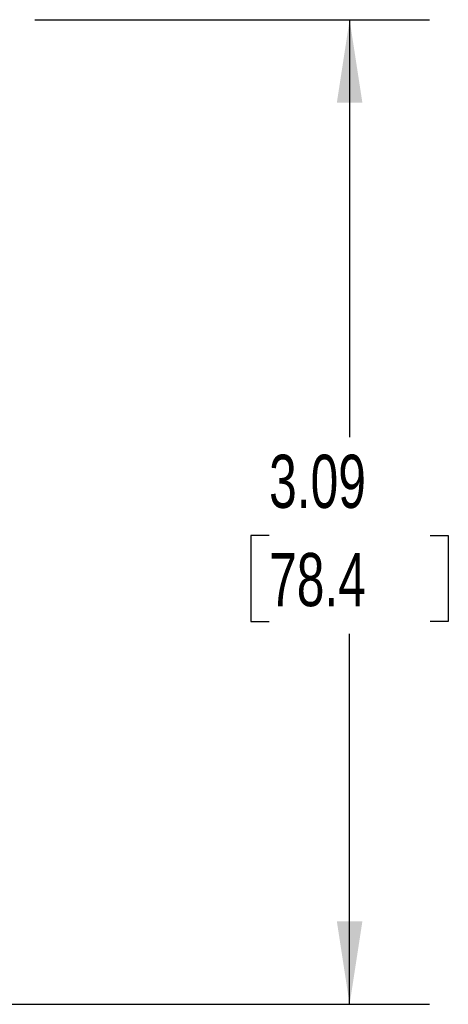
# Model space of a CAD drawing. Header units: inches. Extents: x 0.5 to 21.5, y 0.5 to 16.5.
# Tile 5 of 16: x 13.2 to 14.5, y 5.6 to 8.7. Entities that reach past the tile are written whole.
import ezdxf

# ---------------------------------------------------------------- set-up
doc = ezdxf.new("R2010")
doc.units = ezdxf.units.IN
doc.header["$LTSCALE"] = 2
doc.header["$MEASUREMENT"] = 0
doc.layers.add('DIMENSIONS', color=140, linetype='Continuous', lineweight=25)
doc.styles.add('SLDTEXTSTYLE0', font='TXT', dxfattribs={"width": 0.7})
doc.dimstyles.new('SLDDIMSTYLE1', dxfattribs={"dimtxt": 0.169922, "dimasz": 0.26, "dimexe": 0, "dimexo": 0.0625, "dimgap": 0.04248, "dimtad": 0, "dimtih": 1, "dimtoh": 1, "dimrnd": 1e-09, "dimzin": 12, "dimdsep": 46, "dimtxsty": 'SLDTEXTSTYLE0', "dimsah": 1, "dimcen": 0.09, "dimadec": 0, "dimazin": 3, "dimtfac": 1, "dimtofl": 0, "dimtmove": 0, "dimatfit": 3, "dimfxl": 0, "dimfrac": 2, "dimtolj": 1, "dimtzin": 12, "dimarcsym": 0})

# ---------------------------------------------------------------- blocks, each defined once
blk = doc.blocks.new('_D_4')
at = {"layer": 'DIMENSIONS'}
for p, q in [((12.2131, 8.7071), (13.1239, 8.7071)), ((13.2439, 8.7071), (14.4808, 8.7071)), ((14.2308, 8.7071), (14.2308, 7.3985)), ((13.9783, 7.0904), (13.9213, 7.0904)), ((13.9213, 7.0904), (13.9213, 6.8203)), ((14.4833, 7.0904), (14.5403, 7.0904)), ((14.5403, 7.0904), (14.5403, 6.8203)), ((13.9213, 6.8203), (13.9783, 6.8203)), ((14.5403, 6.8203), (14.4833, 6.8203)), ((14.2308, 5.6205), (14.2308, 6.7823)), ((12.2131, 5.6205), (14.4808, 5.6205))]:
    blk.add_line(p, q, dxfattribs=at)
for points in [[(14.2308, 8.7071), (14.1908, 8.4471), (14.2708, 8.4471)], [(14.2308, 5.6205), (14.2708, 5.8805), (14.1908, 5.8805)]]:
    blk.add_solid(points, dxfattribs=at)
at = {"layer": 'DIMENSIONS', "char_height": 0.16667, "attachment_point": 1, "style": 'SLDTEXTSTYLE0'}
for s, insert in [('3.09', (13.9783, 7.3433)), ('78.4', (13.9783, 7.0352))]:
    blk.add_mtext(s, dxfattribs=dict(at, insert=insert))

msp = doc.modelspace()

# ---------------------------------------------------------------- dimensions: what is measured, and where the dimension line sits
at = {"layer": 'DIMENSIONS'}
dim = msp.add_linear_dim(base=(14.2308, 5.6205), p1=(12.1131, 8.7071), p2=(12.1131, 5.6205), angle=90, dimstyle='SLDDIMSTYLE1', dxfattribs=at)
dim.commit()
dim.dimension.update_dxf_attribs({"geometry": '_D_4', "text_midpoint": (14.2308, 7.0904), "dimtype": 160})

doc.saveas('drawing.dxf')
